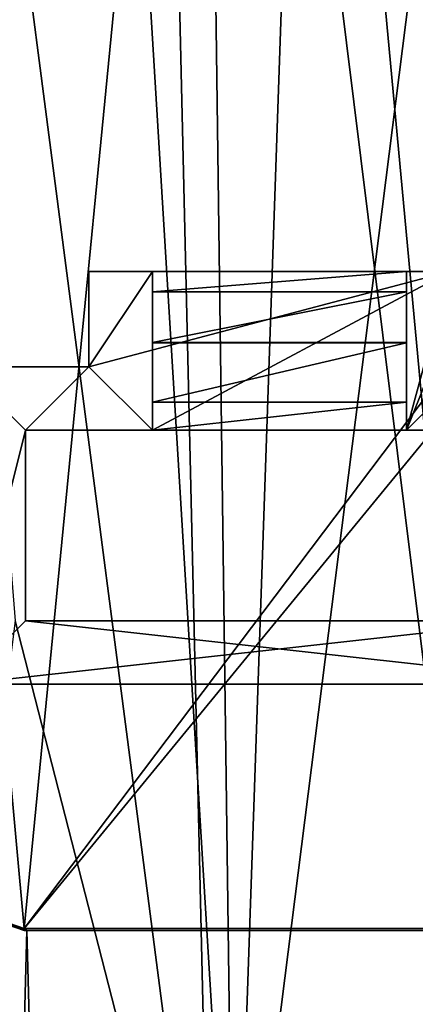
# Model space of a CAD drawing. Extents: x -65 to 446, y -88 to 1318.
# Tile 9 of 229: x -43 to -37, y -71 to -56. Entities that reach past the tile are written whole.
import ezdxf

# ---------------------------------------------------------------- set-up
doc = ezdxf.new("R2010")
doc.units = 0
doc.header["$LTSCALE"] = 65.185185
for name, color, linetype in [('1141', 7, 'CONTINUOUS'), ('1282', 7, 'CONTINUOUS'), ('1317', 7, 'CONTINUOUS'), ('1340', 7, 'CONTINUOUS'), ('1367', 7, 'CONTINUOUS'), ('1389', 7, 'CONTINUOUS'), ('1419', 7, 'CONTINUOUS'), ('1461', 7, 'CONTINUOUS'), ('652', 7, 'CONTINUOUS'), ('659', 7, 'CONTINUOUS'), ('660', 7, 'CONTINUOUS'), ('662', 7, 'CONTINUOUS'), ('669', 7, 'CONTINUOUS'), ('670', 7, 'CONTINUOUS'), ('671', 7, 'CONTINUOUS'), ('681', 7, 'CONTINUOUS'), ('690', 7, 'CONTINUOUS'), ('726', 7, 'CONTINUOUS'), ('730', 7, 'CONTINUOUS'), ('735', 7, 'CONTINUOUS'), ('748', 7, 'CONTINUOUS'), ('749', 7, 'CONTINUOUS'), ('753', 7, 'CONTINUOUS'), ('795', 7, 'CONTINUOUS'), ('801', 7, 'CONTINUOUS')]:
    doc.layers.add(name, color=color, linetype=linetype)

msp = doc.modelspace()

# ---------------------------------------------------------------- linework, layer by layer
at = {"layer": '1141', "color": 7, "linetype": 'CONTINUOUS'}
for points in [[(-41, -30.1, -4.588), (-35.143, -77.245, -8.504), (-39.729, -27.944, -4.509), (-41, -30.1, -4.588)], [(-35.143, -77.245, -8.504), (-36.531, -52.507, -6.527), (-39.729, -27.944, -4.509), (-35.143, -77.245, -8.504)], [(-41, -30.1, -4.588), (-45.449, -34.6, -3.995), (-39.905, -77.182, -8.356), (-41, -30.1, -4.588)], [(-35.143, -77.245, -8.504), (-41, -30.1, -4.588), (-39.905, -77.182, -8.356), (-35.143, -77.245, -8.504)], [(-39.905, -77.182, -8.356), (-45.449, -34.6, -3.995), (-43, -65.1, -6.865), (-39.905, -77.182, -8.356)], [(-44.533, -77.188, -7.235), (-39.905, -77.182, -8.356), (-43, -65.1, -6.865), (-44.533, -77.188, -7.235)]]:
    msp.add_3dface(points, dxfattribs=at)
at = {"layer": '1282', "color": 7, "linetype": 'CONTINUOUS'}
for points in [[(-42.819, -69.977, 21.568), (25.611, -69.977, 21.568), (-42.819, -69.977, 21.166), (-42.819, -69.977, 21.568)], [(-42.819, -69.977, 21.166), (25.611, -69.977, 21.568), (25.567, -69.977, 21.166), (-42.819, -69.977, 21.166)]]:
    msp.add_3dface(points, dxfattribs=at)
at = {"layer": '1317', "color": 7, "linetype": 'CONTINUOUS'}
for points in [[(-44.455, -25.534, -1.202), (33.33, -25.534, -1.202), (-44.455, -81.869, 4.719), (-44.455, -25.534, -1.202)], [(33.33, -25.534, -1.202), (33.33, -81.869, 4.719), (-44.455, -81.869, 4.719), (33.33, -25.534, -1.202)]]:
    msp.add_3dface(points, dxfattribs=at)
at = {"layer": '1340', "color": 7, "linetype": 'CONTINUOUS'}
for points in [[(-43.135, -81.929, 22.824), (-42.819, -69.977, 21.568), (-45.883, -68.928, 21.458), (-43.135, -81.929, 22.824)], [(-43.135, -81.929, 22.824), (-42.5, -81.93, 22.824), (-42.819, -69.977, 21.568), (-43.135, -81.929, 22.824)], [(-42.819, -69.977, 21.568), (-42.5, -81.93, 22.824), (25.611, -69.977, 21.568), (-42.819, -69.977, 21.568)], [(-42.5, -81.93, 22.824), (50.657, -81.93, 22.824), (25.611, -69.977, 21.568), (-42.5, -81.93, 22.824)]]:
    msp.add_3dface(points, dxfattribs=at)
at = {"layer": '1367', "color": 7, "linetype": 'CONTINUOUS'}
for points in [[(-42.862, -69.946, 21.464), (-40.693, -47.704, 19.127), (-44.545, -51.532, 19.529), (-42.862, -69.946, 21.464)], [(-40.693, -47.704, 19.127), (-42.862, -69.946, 21.464), (-31.939, -55.488, 19.945), (-40.693, -47.704, 19.127)], [(-42.862, -69.946, 21.464), (-44.545, -51.532, 19.529), (-45.927, -68.884, 21.353), (-42.862, -69.946, 21.464)], [(-31.939, -55.488, 19.945), (-42.862, -69.946, 21.464), (-31.231, -55.78, 19.975), (-31.939, -55.488, 19.945)], [(-42.862, -69.946, 21.464), (25.567, -69.946, 21.464), (-31.231, -55.78, 19.975), (-42.862, -69.946, 21.464)]]:
    msp.add_3dface(points, dxfattribs=at)
at = {"layer": '1389', "color": 7, "linetype": 'CONTINUOUS'}
for points in [[(-45.883, -68.928, 21.458), (-42.819, -69.977, 21.568), (-45.87, -68.939, 21.251), (-45.883, -68.928, 21.458)], [(-42.819, -69.977, 21.568), (-42.862, -69.977, 21.167), (-45.87, -68.939, 21.251), (-42.819, -69.977, 21.568)], [(-42.819, -69.977, 21.568), (-42.84, -69.977, 21.166), (-42.862, -69.977, 21.167), (-42.819, -69.977, 21.568)], [(-42.819, -69.977, 21.568), (-42.819, -69.977, 21.166), (-42.84, -69.977, 21.166), (-42.819, -69.977, 21.568)]]:
    msp.add_3dface(points, dxfattribs=at)
at = {"layer": '1419', "color": 7, "linetype": 'CONTINUOUS'}
for points in [[(-42.819, -69.977, 21.166), (25.567, -69.977, 21.166), (-42.862, -69.946, 21.464), (-42.819, -69.977, 21.166)], [(-42.84, -69.977, 21.166), (-42.819, -69.977, 21.166), (-42.862, -69.946, 21.464), (-42.84, -69.977, 21.166)], [(25.567, -69.977, 21.166), (25.567, -69.946, 21.464), (-42.862, -69.946, 21.464), (25.567, -69.977, 21.166)], [(-42.862, -69.962, 21.316), (-42.84, -69.977, 21.166), (-42.862, -69.946, 21.464), (-42.862, -69.962, 21.316)], [(-42.862, -69.977, 21.167), (-42.84, -69.977, 21.166), (-42.862, -69.962, 21.316), (-42.862, -69.977, 21.167)]]:
    msp.add_3dface(points, dxfattribs=at)
at = {"layer": '1461', "color": 7, "linetype": 'CONTINUOUS'}
for points in [[(-42.862, -69.977, 21.167), (-42.862, -69.962, 21.316), (-45.927, -68.884, 21.353), (-42.862, -69.977, 21.167)], [(-45.87, -68.939, 21.251), (-42.862, -69.977, 21.167), (-45.927, -68.884, 21.353), (-45.87, -68.939, 21.251)], [(-42.862, -69.962, 21.316), (-42.862, -69.946, 21.464), (-45.927, -68.884, 21.353), (-42.862, -69.962, 21.316)]]:
    msp.add_3dface(points, dxfattribs=at)
at = {"layer": '652', "color": 7, "linetype": 'CONTINUOUS'}
for points in [[(-36.84, -60.722, 18.886), (-36.84, -60.719, 18.886), (-40.84, -60.719, 18.886), (-36.84, -60.722, 18.886)], [(-36.84, -60.722, 18.886), (-40.84, -60.719, 18.886), (-40.84, -60.722, 18.886), (-36.84, -60.722, 18.886)]]:
    msp.add_3dface(points, dxfattribs=at)
at = {"layer": '659', "color": 7, "linetype": 'CONTINUOUS'}
for points in [[(-41.84, -59.6, 17.461), (-36.161, -59.6, 17.461), (-41.84, -61.1, 17.619), (-41.84, -59.6, 17.461)], [(-41.84, -61.1, 17.619), (-36.161, -59.6, 17.461), (-40.84, -62.1, 17.724), (-41.84, -61.1, 17.619)], [(-40.84, -62.1, 17.724), (-36.161, -59.6, 17.461), (-36.84, -62.1, 17.724), (-40.84, -62.1, 17.724)], [(-36.84, -62.1, 17.724), (-36.161, -59.6, 17.461), (-34.84, -62.1, 17.724), (-36.84, -62.1, 17.724)], [(-43.84, -61.1, 17.619), (-41.84, -61.1, 17.619), (-42.84, -62.1, 17.724), (-43.84, -61.1, 17.619)], [(-43.84, -66.1, 18.144), (-43.84, -61.1, 17.619), (-42.84, -62.1, 17.724), (-43.84, -66.1, 18.144)], [(-42.84, -62.1, 17.724), (-41.84, -61.1, 17.619), (-40.84, -62.1, 17.724), (-42.84, -62.1, 17.724)], [(-42.84, -65.1, 18.039), (-43.84, -66.1, 18.144), (-42.84, -62.1, 17.724), (-42.84, -65.1, 18.039)], [(-33.84, -66.1, 18.144), (-43.84, -66.1, 18.144), (-34.84, -65.1, 18.039), (-33.84, -66.1, 18.144)], [(-34.84, -65.1, 18.039), (-43.84, -66.1, 18.144), (-42.84, -65.1, 18.039), (-34.84, -65.1, 18.039)]]:
    msp.add_3dface(points, dxfattribs=at)
at = {"layer": '660', "color": 7, "linetype": 'CONTINUOUS'}
for points in [[(-36.84, -59.6, 17.643), (-40.84, -59.6, 17.643), (-40.84, -59.921, 18.479), (-36.84, -59.6, 17.643)], [(-36.84, -59.921, 18.479), (-36.84, -59.6, 17.643), (-40.84, -59.921, 18.479), (-36.84, -59.921, 18.479)], [(-36.84, -60.719, 18.886), (-36.84, -59.921, 18.479), (-40.84, -60.719, 18.886), (-36.84, -60.719, 18.886)], [(-40.84, -60.719, 18.886), (-36.84, -59.921, 18.479), (-40.84, -59.921, 18.479), (-40.84, -60.719, 18.886)]]:
    msp.add_3dface(points, dxfattribs=at)
at = {"layer": '662', "color": 7, "linetype": 'CONTINUOUS'}
for points in [[(-41.84, -59.6, 17.461), (-41.84, -61.1, 17.619), (-41.84, -59.6, 20.075), (-41.84, -59.6, 17.461)], [(-41.84, -59.6, 20.075), (-41.84, -61.1, 17.619), (-41.84, -61.1, 20.233), (-41.84, -59.6, 20.075)]]:
    msp.add_3dface(points, dxfattribs=at)
at = {"layer": '669', "color": 7, "linetype": 'CONTINUOUS'}
for points in [[(-42.84, -62.1, 17.724), (-40.84, -62.1, 17.724), (-40.84, -62.1, 20.338), (-42.84, -62.1, 17.724)], [(-42.84, -62.1, 17.724), (-40.84, -62.1, 20.338), (-42.84, -62.1, 20.338), (-42.84, -62.1, 17.724)]]:
    msp.add_3dface(points, dxfattribs=at)
at = {"layer": '670', "color": 7, "linetype": 'CONTINUOUS'}
for points in [[(-36.84, -62.1, 17.724), (-34.84, -62.1, 17.724), (-34.84, -62.1, 20.338), (-36.84, -62.1, 17.724)], [(-36.84, -62.1, 17.724), (-34.84, -62.1, 20.338), (-36.84, -62.1, 20.338), (-36.84, -62.1, 17.724)]]:
    msp.add_3dface(points, dxfattribs=at)
at = {"layer": '671', "color": 7, "linetype": 'CONTINUOUS'}
for points in [[(-36.84, -59.6, 20.075), (-36.84, -59.6, 17.643), (-36.84, -59.921, 18.479), (-36.84, -59.6, 20.075)], [(-36.84, -62.1, 20.338), (-36.84, -59.6, 20.075), (-36.84, -60.722, 18.886), (-36.84, -62.1, 20.338)], [(-36.84, -60.722, 18.886), (-36.84, -59.6, 20.075), (-36.84, -60.719, 18.886), (-36.84, -60.722, 18.886)], [(-36.84, -60.719, 18.886), (-36.84, -59.6, 20.075), (-36.84, -59.921, 18.479), (-36.84, -60.719, 18.886)], [(-36.84, -61.658, 18.599), (-36.84, -62.1, 20.338), (-36.84, -60.722, 18.886), (-36.84, -61.658, 18.599)], [(-36.84, -62.1, 17.724), (-36.84, -62.1, 20.338), (-36.84, -61.658, 18.599), (-36.84, -62.1, 17.724)]]:
    msp.add_3dface(points, dxfattribs=at)
at = {"layer": '681', "color": 7, "linetype": 'CONTINUOUS'}
for points in [[(-40.84, -59.6, 17.643), (-40.84, -59.6, 20.075), (-40.84, -59.921, 18.479), (-40.84, -59.6, 17.643)], [(-40.84, -59.6, 20.075), (-40.84, -62.1, 20.338), (-40.84, -61.659, 18.598), (-40.84, -59.6, 20.075)], [(-40.84, -59.6, 20.075), (-40.84, -60.719, 18.886), (-40.84, -59.921, 18.479), (-40.84, -59.6, 20.075)], [(-40.84, -60.719, 18.886), (-40.84, -59.6, 20.075), (-40.84, -60.722, 18.886), (-40.84, -60.719, 18.886)], [(-40.84, -60.722, 18.886), (-40.84, -59.6, 20.075), (-40.84, -61.659, 18.598), (-40.84, -60.722, 18.886)], [(-40.84, -62.1, 20.338), (-40.84, -62.1, 17.724), (-40.84, -61.659, 18.598), (-40.84, -62.1, 20.338)]]:
    msp.add_3dface(points, dxfattribs=at)
at = {"layer": '690', "color": 7, "linetype": 'CONTINUOUS'}
for points in [[(-36.84, -61.658, 18.599), (-36.84, -60.722, 18.886), (-40.84, -61.659, 18.598), (-36.84, -61.658, 18.599)], [(-36.84, -60.722, 18.886), (-40.84, -60.722, 18.886), (-40.84, -61.659, 18.598), (-36.84, -60.722, 18.886)], [(-40.84, -62.1, 17.724), (-36.84, -62.1, 17.724), (-36.84, -61.658, 18.599), (-40.84, -62.1, 17.724)], [(-40.84, -62.1, 17.724), (-36.84, -61.658, 18.599), (-40.84, -61.659, 18.598), (-40.84, -62.1, 17.724)]]:
    msp.add_3dface(points, dxfattribs=at)
at = {"layer": '726', "color": 7, "linetype": 'CONTINUOUS'}
for points in [[(-40.84, -59.6, 20.075), (-41.84, -59.6, 20.075), (-41.84, -61.1, 20.233), (-40.84, -59.6, 20.075)], [(-40.84, -59.6, 20.075), (-41.84, -61.1, 20.233), (-40.84, -62.1, 20.338), (-40.84, -59.6, 20.075)], [(-35.84, -59.6, 20.075), (-36.84, -59.6, 20.075), (-36.84, -62.1, 20.338), (-35.84, -59.6, 20.075)], [(-35.84, -61.1, 20.233), (-35.84, -59.6, 20.075), (-36.84, -62.1, 20.338), (-35.84, -61.1, 20.233)], [(-43.84, -61.1, 20.233), (-43.84, -66.1, 20.758), (-42.84, -62.1, 20.338), (-43.84, -61.1, 20.233)], [(-41.84, -61.1, 20.233), (-43.84, -61.1, 20.233), (-42.84, -62.1, 20.338), (-41.84, -61.1, 20.233)], [(-40.84, -62.1, 20.338), (-41.84, -61.1, 20.233), (-42.84, -62.1, 20.338), (-40.84, -62.1, 20.338)], [(-34.84, -62.1, 20.338), (-35.84, -61.1, 20.233), (-36.84, -62.1, 20.338), (-34.84, -62.1, 20.338)], [(-42.84, -62.1, 20.338), (-43.84, -66.1, 20.758), (-42.84, -65.1, 20.653), (-42.84, -62.1, 20.338)], [(-43.84, -66.1, 20.758), (-33.84, -66.1, 20.758), (-42.84, -65.1, 20.653), (-43.84, -66.1, 20.758)], [(-42.84, -65.1, 20.653), (-33.84, -66.1, 20.758), (-34.84, -65.1, 20.653), (-42.84, -65.1, 20.653)]]:
    msp.add_3dface(points, dxfattribs=at)
at = {"layer": '730', "color": 7, "linetype": 'CONTINUOUS'}
for points in [[(-34.84, -65.1, 18.039), (-42.84, -65.1, 18.039), (-34.84, -65.1, 20.653), (-34.84, -65.1, 18.039)], [(-42.84, -65.1, 18.039), (-42.84, -65.1, 20.653), (-34.84, -65.1, 20.653), (-42.84, -65.1, 18.039)]]:
    msp.add_3dface(points, dxfattribs=at)
at = {"layer": '735', "color": 7, "linetype": 'CONTINUOUS'}
for points in [[(-41.84, -61.1, 17.619), (-43.84, -61.1, 17.619), (-43.84, -61.1, 20.233), (-41.84, -61.1, 17.619)], [(-41.84, -61.1, 17.619), (-43.84, -61.1, 20.233), (-41.84, -61.1, 20.233), (-41.84, -61.1, 17.619)]]:
    msp.add_3dface(points, dxfattribs=at)
at = {"layer": '748', "color": 7, "linetype": 'CONTINUOUS'}
for points in [[(-36.161, -59.6, 17.461), (-41.84, -59.6, 17.461), (-36.84, -59.6, 17.643), (-36.161, -59.6, 17.461)], [(-36.84, -59.6, 17.643), (-41.84, -59.6, 17.461), (-40.84, -59.6, 17.643), (-36.84, -59.6, 17.643)], [(-40.84, -59.6, 17.643), (-41.84, -59.6, 17.461), (-40.84, -59.6, 20.075), (-40.84, -59.6, 17.643)], [(-40.84, -59.6, 20.075), (-41.84, -59.6, 17.461), (-41.84, -59.6, 20.075), (-40.84, -59.6, 20.075)], [(-36.161, -59.6, 18.466), (-36.161, -59.6, 17.461), (-36.84, -59.6, 17.643), (-36.161, -59.6, 18.466)], [(-35.84, -59.6, 20.075), (-36.161, -59.6, 18.466), (-36.84, -59.6, 17.643), (-35.84, -59.6, 20.075)], [(-36.84, -59.6, 20.075), (-35.84, -59.6, 20.075), (-36.84, -59.6, 17.643), (-36.84, -59.6, 20.075)]]:
    msp.add_3dface(points, dxfattribs=at)
at = {"layer": '749', "color": 7, "linetype": 'CONTINUOUS'}
for points in [[(-43.84, -66.1, 18.144), (-33.84, -66.1, 18.144), (-43.84, -66.1, 20.758), (-43.84, -66.1, 18.144)], [(-33.84, -66.1, 18.144), (-33.84, -66.1, 20.758), (-43.84, -66.1, 20.758), (-33.84, -66.1, 18.144)]]:
    msp.add_3dface(points, dxfattribs=at)
at = {"layer": '753', "color": 7, "linetype": 'CONTINUOUS'}
for points in [[(-42.84, -65.1, 18.039), (-42.84, -62.1, 17.724), (-42.84, -65.1, 20.653), (-42.84, -65.1, 18.039)], [(-42.84, -62.1, 17.724), (-42.84, -62.1, 20.338), (-42.84, -65.1, 20.653), (-42.84, -62.1, 17.724)]]:
    msp.add_3dface(points, dxfattribs=at)
at = {"layer": '795', "color": 7, "linetype": 'CONTINUOUS'}
for points in [[(-37.926, -27.896, -4.514), (-12.645, -72.017, -7.365), (-6.441, -26.912, -5.02), (-37.926, -27.896, -4.514)], [(-13.4, -72.017, -7.361), (-12.645, -72.017, -7.365), (-37.926, -27.896, -4.514), (-13.4, -72.017, -7.361)], [(-14.155, -72.017, -7.36), (-13.4, -72.017, -7.361), (-37.926, -27.896, -4.514), (-14.155, -72.017, -7.36)], [(-14.159, -75.063, -7.55), (-14.155, -72.017, -7.36), (-37.926, -27.896, -4.514), (-14.159, -75.063, -7.55)], [(-14.162, -78.108, -7.74), (-14.159, -75.063, -7.55), (-37.926, -27.896, -4.514), (-14.162, -78.108, -7.74)], [(-24.673, -77.648, -7.943), (-14.162, -78.108, -7.74), (-37.926, -27.896, -4.514), (-24.673, -77.648, -7.943)], [(-36.531, -52.507, -6.527), (-24.673, -77.648, -7.943), (-37.926, -27.896, -4.514), (-36.531, -52.507, -6.527)]]:
    msp.add_3dface(points, dxfattribs=at)
at = {"layer": '801', "color": 7, "linetype": 'CONTINUOUS'}
for points in [[(-40.209, -27.792, -6.481), (-37.857, -27.727, -6.506), (-39.55, -77.035, -10.408), (-40.209, -27.792, -6.481)], [(-37.857, -27.727, -6.506), (-36.425, -52.309, -8.513), (-39.55, -77.035, -10.408), (-37.857, -27.727, -6.506)], [(-44.014, -77.049, -9.504), (-42.549, -27.849, -6.234), (-39.55, -77.035, -10.408), (-44.014, -77.049, -9.504)], [(-42.549, -27.849, -6.234), (-44.014, -77.049, -9.504), (-43.033, -32.804, -6.531), (-42.549, -27.849, -6.234)], [(-42.549, -27.849, -6.234), (-40.209, -27.792, -6.481), (-39.55, -77.035, -10.408), (-42.549, -27.849, -6.234)], [(-36.425, -52.309, -8.513), (-34.997, -77.079, -10.492), (-39.55, -77.035, -10.408), (-36.425, -52.309, -8.513)]]:
    msp.add_3dface(points, dxfattribs=at)

doc.saveas('drawing.dxf')
